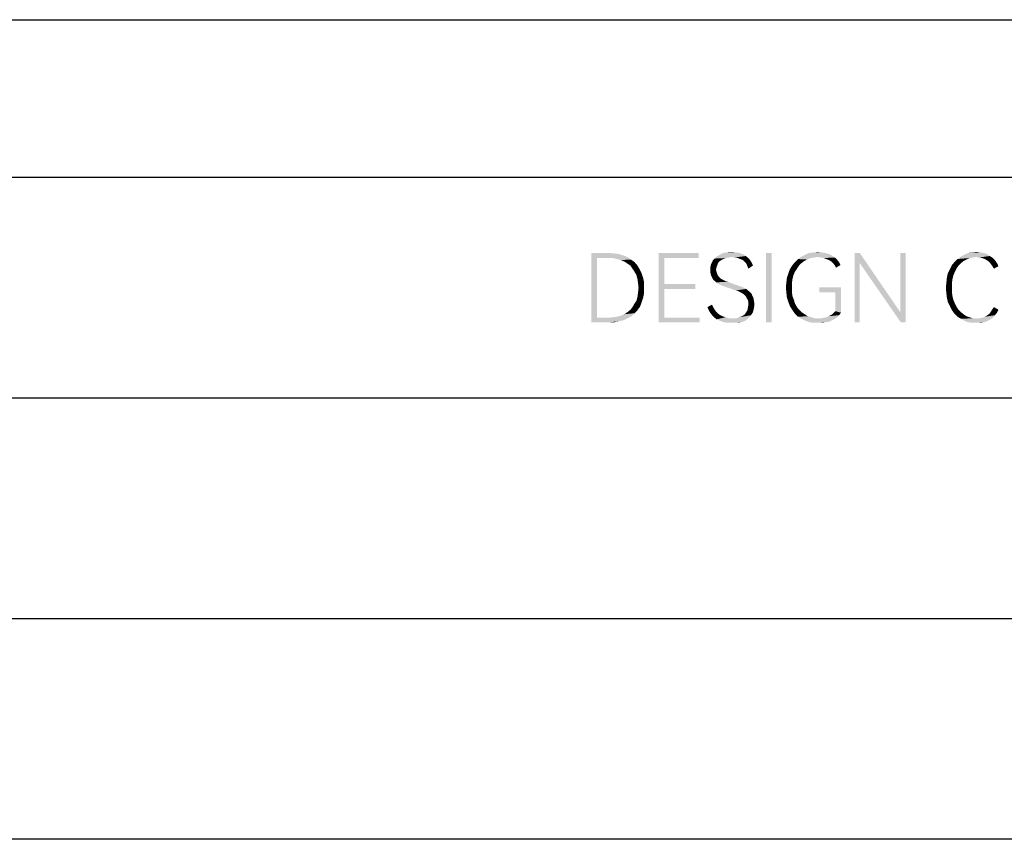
# Model space of a CAD drawing. Header units: millimetres. Extents: x 0 to 297, y 0 to 210.
# Tile 79 of 84: x 172 to 203, y 184 to 210. Entities that reach past the tile are written whole.
import ezdxf

# ---------------------------------------------------------------- set-up
doc = ezdxf.new("R2010")
doc.units = ezdxf.units.MM
doc.header["$LTSCALE"] = 16.335
doc.layers.get('0').update_dxf_attribs({"linetype": 'CONTINUOUS'})

msp = doc.modelspace()

# ---------------------------------------------------------------- linework, layer by layer
at = {"color": 7, "linetype": 'CONTINUOUS'}
msp.add_line((0, 210), (297, 210), dxfattribs=at)
at = {"color": 7, "linetype": 'CONTINUOUS', "true_color": 0x00bfff}
for p, q in [((5, 205), (292, 205)), ((121, 198), (292, 198)), ((121, 191), (292, 191)), ((292, 184), (121, 184))]:
    msp.add_line(p, q, dxfattribs=at)
for points in [[(190.371, 202.6), (190.933, 202.6), (190.548, 202.439)], [(190.548, 202.439), (190.371, 200.4), (190.371, 202.6)], [(190.548, 202.439), (190.548, 200.545), (190.371, 200.4)], [(190.933, 202.6), (191.094, 202.584), (190.548, 202.439)], [(191.094, 202.584), (191.238, 202.568), (190.548, 202.439)], [(191.238, 202.568), (191.383, 202.52), (190.548, 202.439)], [(191.383, 202.52), (191.511, 202.472), (190.548, 202.439)], [(190.917, 202.439), (190.548, 202.439), (191.511, 202.472)], [(191.046, 202.439), (190.917, 202.439), (191.511, 202.472)], [(191.174, 202.407), (191.046, 202.439), (191.511, 202.472)], [(191.174, 202.407), (191.511, 202.472), (191.624, 202.391)], [(191.624, 202.391), (191.303, 202.375), (191.174, 202.407)], [(191.415, 202.327), (191.303, 202.375), (191.624, 202.391)], [(191.415, 202.327), (191.624, 202.391), (191.736, 202.311)], [(192.507, 202.6), (193.776, 202.6), (192.684, 202.439)], [(192.684, 202.439), (192.507, 200.4), (192.507, 202.6)], [(192.684, 202.439), (192.684, 201.62), (192.507, 200.4)], [(192.684, 202.439), (193.776, 202.6), (193.776, 202.439)], [(194.546, 202.407), (194.225, 202.375), (194.273, 202.423)], [(194.225, 202.375), (194.546, 202.407), (194.466, 202.359)], [(194.819, 202.472), (194.273, 202.423), (194.338, 202.488)], [(194.819, 202.472), (194.723, 202.455), (194.273, 202.423)], [(194.723, 202.455), (194.627, 202.439), (194.273, 202.423)], [(194.273, 202.423), (194.627, 202.439), (194.546, 202.407)], [(195.269, 202.504), (194.338, 202.488), (194.402, 202.52)], [(194.819, 202.472), (194.338, 202.488), (195.269, 202.504)], [(195.189, 202.552), (194.402, 202.52), (194.482, 202.568)], [(194.402, 202.52), (195.189, 202.552), (195.269, 202.504)], [(195.076, 202.6), (194.482, 202.568), (194.562, 202.6)], [(194.482, 202.568), (195.076, 202.6), (195.189, 202.552)], [(194.964, 202.616), (194.562, 202.6), (194.643, 202.616)], [(194.562, 202.6), (194.964, 202.616), (195.076, 202.6)], [(194.835, 202.632), (194.643, 202.616), (194.739, 202.632)], [(194.643, 202.616), (194.835, 202.632), (194.964, 202.616)], [(194.916, 202.455), (194.819, 202.472), (195.269, 202.504)], [(195.012, 202.439), (194.916, 202.455), (195.269, 202.504)], [(195.012, 202.439), (195.269, 202.504), (195.349, 202.439)], [(195.349, 202.439), (195.092, 202.407), (195.012, 202.439)], [(195.173, 202.375), (195.092, 202.407), (195.349, 202.439)], [(195.173, 202.375), (195.349, 202.439), (195.414, 202.359)], [(196.088, 202.6), (195.911, 200.4), (195.911, 202.6)], [(195.911, 200.4), (196.088, 202.6), (196.088, 200.4)], [(197.212, 202.391), (196.827, 202.311), (196.923, 202.407)], [(197.212, 202.391), (197.116, 202.343), (196.827, 202.311)], [(197.549, 202.472), (196.923, 202.407), (197.035, 202.488)], [(197.549, 202.472), (197.437, 202.455), (196.923, 202.407)], [(197.437, 202.455), (197.324, 202.439), (196.923, 202.407)], [(196.923, 202.407), (197.324, 202.439), (197.212, 202.391)], [(197.999, 202.52), (197.035, 202.488), (197.164, 202.552)], [(197.549, 202.472), (197.035, 202.488), (197.999, 202.52)], [(197.79, 202.6), (197.903, 202.568), (197.164, 202.552)], [(197.79, 202.6), (197.164, 202.552), (197.276, 202.6)], [(197.164, 202.552), (197.903, 202.568), (197.999, 202.52)], [(197.678, 202.616), (197.276, 202.6), (197.421, 202.616)], [(197.276, 202.6), (197.678, 202.616), (197.79, 202.6)], [(197.421, 202.616), (197.549, 202.632), (197.678, 202.616)], [(197.646, 202.455), (197.549, 202.472), (197.999, 202.52)], [(197.646, 202.455), (197.999, 202.52), (198.095, 202.455)], [(198.095, 202.455), (197.742, 202.439), (197.646, 202.455)], [(197.822, 202.407), (197.742, 202.439), (198.095, 202.455)], [(197.822, 202.407), (198.095, 202.455), (198.159, 202.391)], [(198.159, 202.391), (197.903, 202.375), (197.822, 202.407)], [(197.983, 202.327), (197.903, 202.375), (198.159, 202.391)], [(197.983, 202.327), (198.159, 202.391), (198.224, 202.311)], [(198.882, 202.6), (198.882, 202.279), (198.722, 200.4)], [(198.882, 202.6), (198.722, 200.4), (198.722, 202.6)], [(198.882, 202.279), (198.882, 202.6), (200.167, 200.721)], [(200.343, 202.6), (200.167, 200.721), (200.167, 202.6)], [(200.183, 200.4), (200.167, 200.721), (200.343, 202.6)], [(200.183, 200.4), (200.343, 202.6), (200.343, 200.4)], [(202.27, 202.391), (201.885, 202.311), (201.981, 202.407)], [(202.27, 202.391), (202.174, 202.343), (201.885, 202.311)], [(202.576, 202.472), (201.981, 202.407), (202.094, 202.488)], [(202.576, 202.472), (202.463, 202.455), (201.981, 202.407)], [(202.463, 202.455), (202.367, 202.439), (201.981, 202.407)], [(201.981, 202.407), (202.367, 202.439), (202.27, 202.391)], [(203.009, 202.504), (202.094, 202.488), (202.206, 202.552)], [(202.576, 202.472), (202.094, 202.488), (203.009, 202.504)], [(202.816, 202.6), (202.913, 202.568), (202.206, 202.552)], [(202.816, 202.6), (202.206, 202.552), (202.319, 202.6)], [(202.206, 202.552), (202.913, 202.568), (203.009, 202.504)], [(202.704, 202.616), (202.319, 202.6), (202.447, 202.616)], [(202.319, 202.6), (202.704, 202.616), (202.816, 202.6)], [(202.447, 202.616), (202.576, 202.632), (202.704, 202.616)], [(202.672, 202.455), (202.576, 202.472), (203.009, 202.504)], [(202.768, 202.439), (202.672, 202.455), (203.009, 202.504)], [(202.768, 202.439), (203.009, 202.504), (203.105, 202.439)], [(203.105, 202.439), (202.849, 202.407), (202.768, 202.439)], [(202.849, 202.407), (203.105, 202.439), (203.17, 202.375)], [(203.17, 202.375), (202.929, 202.359), (202.849, 202.407)], [(191.736, 202.311), (191.511, 202.263), (191.415, 202.327)], [(191.608, 202.199), (191.511, 202.263), (191.736, 202.311)], [(191.608, 202.199), (191.736, 202.311), (191.832, 202.199)], [(191.832, 202.199), (191.672, 202.102), (191.608, 202.199)], [(191.672, 202.102), (191.832, 202.199), (191.897, 202.086)], [(191.897, 202.086), (191.736, 202.006), (191.672, 202.102)], [(191.736, 202.006), (191.897, 202.086), (191.961, 201.958)], [(194.37, 202.231), (194.145, 202.15), (194.161, 202.231)], [(194.145, 202.15), (194.37, 202.231), (194.338, 202.15)], [(194.338, 202.15), (194.322, 202.07), (194.145, 202.054)], [(194.338, 202.15), (194.145, 202.054), (194.145, 202.15)], [(194.161, 202.231), (194.193, 202.295), (194.402, 202.311)], [(194.161, 202.231), (194.402, 202.311), (194.37, 202.231)], [(194.466, 202.359), (194.193, 202.295), (194.225, 202.375)], [(194.466, 202.359), (194.402, 202.311), (194.193, 202.295)], [(195.414, 202.359), (195.237, 202.311), (195.173, 202.375)], [(195.237, 202.311), (195.414, 202.359), (195.462, 202.279)], [(195.462, 202.279), (195.285, 202.263), (195.237, 202.311)], [(195.285, 202.263), (195.462, 202.279), (195.494, 202.199)], [(195.494, 202.199), (195.317, 202.182), (195.285, 202.263)], [(195.317, 202.182), (195.494, 202.199), (195.349, 202.102)], [(196.827, 202.006), (196.618, 201.958), (196.666, 202.086)], [(196.955, 202.199), (196.666, 202.086), (196.746, 202.215)], [(196.955, 202.199), (196.891, 202.102), (196.666, 202.086)], [(196.666, 202.086), (196.891, 202.102), (196.827, 202.006)], [(197.035, 202.279), (196.746, 202.215), (196.827, 202.311)], [(196.746, 202.215), (197.035, 202.279), (196.955, 202.199)], [(196.827, 202.311), (197.116, 202.343), (197.035, 202.279)], [(198.224, 202.311), (198.047, 202.263), (197.983, 202.327)], [(198.047, 202.263), (198.224, 202.311), (198.272, 202.215)], [(198.272, 202.215), (198.095, 202.199), (198.047, 202.263)], [(198.095, 202.199), (198.272, 202.215), (198.127, 202.134)], [(198.722, 200.4), (198.882, 202.279), (198.882, 200.4)], [(200.167, 200.721), (200.183, 200.4), (198.882, 202.279)], [(201.901, 202.006), (201.676, 201.958), (201.741, 202.086)], [(202.014, 202.199), (201.741, 202.086), (201.805, 202.215)], [(202.014, 202.199), (201.949, 202.102), (201.741, 202.086)], [(201.741, 202.086), (201.949, 202.102), (201.901, 202.006)], [(202.094, 202.279), (201.805, 202.215), (201.885, 202.311)], [(201.805, 202.215), (202.094, 202.279), (202.014, 202.199)], [(201.885, 202.311), (202.174, 202.343), (202.094, 202.279)], [(202.993, 202.311), (202.929, 202.359), (203.17, 202.375)], [(202.993, 202.311), (203.17, 202.375), (203.234, 202.279)], [(203.234, 202.279), (203.041, 202.247), (202.993, 202.311)], [(203.089, 202.182), (203.041, 202.247), (203.234, 202.279)], [(203.089, 202.182), (203.234, 202.279), (203.282, 202.182)], [(203.282, 202.182), (203.138, 202.102), (203.089, 202.182)], [(191.961, 201.958), (191.8, 201.893), (191.736, 202.006)], [(191.8, 201.893), (191.961, 201.958), (192.009, 201.813)], [(192.009, 201.813), (191.832, 201.765), (191.8, 201.893)], [(191.832, 201.765), (192.009, 201.813), (192.041, 201.669)], [(192.041, 201.669), (191.849, 201.636), (191.832, 201.765)], [(194.145, 202.054), (194.322, 202.07), (194.338, 202.006)], [(194.338, 202.006), (194.145, 201.974), (194.145, 202.054)], [(194.145, 201.974), (194.338, 202.006), (194.354, 201.958)], [(194.354, 201.958), (194.161, 201.893), (194.145, 201.974)], [(194.354, 201.958), (194.37, 201.909), (194.161, 201.893)], [(194.161, 201.893), (194.37, 201.909), (194.402, 201.861)], [(194.402, 201.861), (194.193, 201.829), (194.161, 201.893)], [(194.193, 201.829), (194.402, 201.861), (194.482, 201.781)], [(194.482, 201.781), (194.225, 201.765), (194.193, 201.829)], [(194.225, 201.765), (194.482, 201.781), (194.578, 201.733)], [(194.578, 201.733), (194.273, 201.717), (194.225, 201.765)], [(196.746, 201.765), (196.554, 201.669), (196.57, 201.813)], [(196.554, 201.669), (196.746, 201.765), (196.73, 201.636)], [(196.778, 201.893), (196.57, 201.813), (196.618, 201.958)], [(196.57, 201.813), (196.778, 201.893), (196.746, 201.765)], [(196.618, 201.958), (196.827, 202.006), (196.778, 201.893)], [(201.821, 201.765), (201.628, 201.653), (201.644, 201.813)], [(201.628, 201.653), (201.821, 201.765), (201.805, 201.636)], [(201.853, 201.893), (201.644, 201.813), (201.676, 201.958)], [(201.644, 201.813), (201.853, 201.893), (201.821, 201.765)], [(201.676, 201.958), (201.901, 202.006), (201.853, 201.893)], [(191.865, 201.492), (191.849, 201.636), (192.041, 201.669)], [(192.041, 201.492), (191.849, 201.347), (191.865, 201.492)], [(191.849, 201.347), (192.041, 201.492), (192.041, 201.331)], [(191.865, 201.492), (192.041, 201.669), (192.041, 201.492)], [(192.684, 201.62), (192.684, 201.46), (192.507, 200.4)], [(192.684, 201.46), (192.684, 200.545), (192.507, 200.4)], [(192.684, 201.46), (193.663, 201.62), (193.663, 201.46)], [(192.684, 201.62), (193.663, 201.62), (192.684, 201.46)], [(194.273, 201.717), (194.578, 201.733), (194.627, 201.701)], [(194.627, 201.701), (194.322, 201.669), (194.273, 201.717)], [(194.627, 201.701), (194.707, 201.685), (194.322, 201.669)], [(194.322, 201.669), (194.707, 201.685), (194.771, 201.653)], [(194.771, 201.653), (194.37, 201.636), (194.322, 201.669)], [(194.37, 201.636), (194.771, 201.653), (194.868, 201.62)], [(194.868, 201.62), (194.434, 201.604), (194.37, 201.636)], [(194.434, 201.604), (194.868, 201.62), (194.964, 201.588)], [(194.964, 201.588), (194.498, 201.572), (194.434, 201.604)], [(194.498, 201.572), (194.964, 201.588), (195.06, 201.556)], [(195.06, 201.556), (194.578, 201.54), (194.498, 201.572)], [(194.578, 201.54), (195.06, 201.556), (195.141, 201.524)], [(195.141, 201.524), (194.659, 201.508), (194.578, 201.54)], [(194.659, 201.508), (195.141, 201.524), (195.221, 201.492)], [(195.221, 201.492), (194.771, 201.476), (194.659, 201.508)], [(194.771, 201.476), (195.221, 201.492), (195.285, 201.46)], [(195.285, 201.46), (194.851, 201.444), (194.771, 201.476)], [(194.948, 201.412), (194.851, 201.444), (195.285, 201.46)], [(194.948, 201.412), (195.285, 201.46), (195.333, 201.412)], [(196.73, 201.636), (196.538, 201.508), (196.554, 201.669)], [(196.538, 201.508), (196.73, 201.636), (196.73, 201.508)], [(196.73, 201.508), (196.554, 201.331), (196.538, 201.508)], [(196.73, 201.508), (196.73, 201.364), (196.554, 201.331)], [(198.288, 201.508), (197.597, 201.347), (197.597, 201.508)], [(198.111, 201.347), (197.597, 201.347), (198.288, 201.508)], [(198.111, 200.753), (198.111, 201.347), (198.288, 201.508)], [(198.111, 200.753), (198.288, 201.508), (198.288, 200.705)], [(201.805, 201.636), (201.612, 201.492), (201.628, 201.653)], [(201.612, 201.492), (201.805, 201.636), (201.805, 201.492)], [(201.805, 201.492), (201.628, 201.331), (201.612, 201.492)], [(201.805, 201.492), (201.805, 201.364), (201.628, 201.331)], [(192.009, 201.171), (191.8, 201.091), (191.832, 201.219)], [(191.8, 201.091), (192.009, 201.171), (191.961, 201.026)], [(192.041, 201.331), (191.832, 201.219), (191.849, 201.347)], [(191.832, 201.219), (192.041, 201.331), (192.009, 201.171)], [(195.333, 201.412), (195.012, 201.396), (194.948, 201.412)], [(195.076, 201.364), (195.012, 201.396), (195.333, 201.412)], [(195.076, 201.364), (195.333, 201.412), (195.397, 201.364)], [(195.397, 201.364), (195.189, 201.299), (195.076, 201.364)], [(195.397, 201.364), (195.446, 201.315), (195.189, 201.299)], [(195.189, 201.299), (195.446, 201.315), (195.478, 201.235)], [(195.478, 201.235), (195.269, 201.219), (195.189, 201.299)], [(195.269, 201.219), (195.478, 201.235), (195.51, 201.171)], [(195.51, 201.171), (195.301, 201.155), (195.269, 201.219)], [(195.333, 201.107), (195.301, 201.155), (195.51, 201.171)], [(195.333, 201.107), (195.51, 201.171), (195.526, 201.074)], [(196.554, 201.331), (196.73, 201.364), (196.746, 201.235)], [(196.746, 201.235), (196.57, 201.187), (196.554, 201.331)], [(196.57, 201.187), (196.746, 201.235), (196.795, 201.107)], [(196.795, 201.107), (196.618, 201.042), (196.57, 201.187)], [(201.628, 201.331), (201.805, 201.364), (201.821, 201.235)], [(201.821, 201.235), (201.644, 201.187), (201.628, 201.331)], [(201.644, 201.187), (201.821, 201.235), (201.853, 201.107)], [(201.853, 201.107), (201.676, 201.042), (201.644, 201.187)], [(191.608, 200.801), (191.672, 200.882), (191.913, 200.898)], [(191.608, 200.801), (191.913, 200.898), (191.832, 200.785)], [(191.913, 200.898), (191.672, 200.882), (191.736, 200.994)], [(191.961, 201.026), (191.736, 200.994), (191.8, 201.091)], [(191.736, 200.994), (191.961, 201.026), (191.913, 200.898)], [(194.049, 200.882), (194.193, 200.962), (194.241, 200.866)], [(194.241, 200.866), (194.097, 200.769), (194.049, 200.882)], [(194.241, 200.866), (194.289, 200.785), (194.097, 200.769)], [(195.526, 200.85), (195.317, 200.785), (195.333, 200.866)], [(195.317, 200.785), (195.526, 200.85), (195.494, 200.721)], [(195.526, 201.074), (195.349, 201.042), (195.333, 201.107)], [(195.333, 200.866), (195.349, 200.962), (195.542, 200.978)], [(195.333, 200.866), (195.542, 200.978), (195.526, 200.85)], [(195.349, 201.042), (195.526, 201.074), (195.542, 200.978)], [(195.542, 200.978), (195.349, 200.962), (195.349, 201.042)], [(196.618, 201.042), (196.795, 201.107), (196.827, 200.994)], [(196.827, 200.994), (196.666, 200.914), (196.618, 201.042)], [(196.666, 200.914), (196.827, 200.994), (196.891, 200.882)], [(196.891, 200.882), (196.746, 200.785), (196.666, 200.914)], [(196.891, 200.882), (196.955, 200.801), (196.746, 200.785)], [(201.676, 201.042), (201.853, 201.107), (201.901, 200.994)], [(201.901, 200.994), (201.741, 200.914), (201.676, 201.042)], [(201.741, 200.914), (201.901, 200.994), (201.949, 200.898)], [(201.949, 200.898), (201.805, 200.785), (201.741, 200.914)], [(201.949, 200.898), (202.014, 200.801), (201.805, 200.785)], [(203.089, 200.818), (203.138, 200.882), (203.282, 200.801)], [(190.917, 200.545), (191.511, 200.528), (190.371, 200.4)], [(190.548, 200.545), (190.917, 200.545), (190.371, 200.4)], [(191.511, 200.528), (191.383, 200.464), (190.371, 200.4)], [(190.917, 200.545), (191.046, 200.561), (191.64, 200.593)], [(190.917, 200.545), (191.64, 200.593), (191.511, 200.528)], [(191.046, 200.561), (191.174, 200.577), (191.64, 200.593)], [(191.64, 200.593), (191.174, 200.577), (191.303, 200.609)], [(191.303, 200.609), (191.415, 200.657), (191.736, 200.689)], [(191.303, 200.609), (191.736, 200.689), (191.64, 200.593)], [(191.736, 200.689), (191.415, 200.657), (191.511, 200.721)], [(191.832, 200.785), (191.511, 200.721), (191.608, 200.801)], [(191.511, 200.721), (191.832, 200.785), (191.736, 200.689)], [(192.684, 200.545), (193.808, 200.545), (192.507, 200.4)], [(192.507, 200.4), (193.808, 200.545), (193.808, 200.4)], [(194.097, 200.769), (194.289, 200.785), (194.354, 200.705)], [(194.354, 200.705), (194.161, 200.673), (194.097, 200.769)], [(194.161, 200.673), (194.354, 200.705), (194.434, 200.641)], [(194.434, 200.641), (194.241, 200.577), (194.161, 200.673)], [(194.434, 200.641), (194.53, 200.593), (194.241, 200.577)], [(194.241, 200.577), (194.53, 200.593), (194.627, 200.561)], [(194.627, 200.561), (194.338, 200.496), (194.241, 200.577)], [(194.627, 200.561), (194.739, 200.528), (194.338, 200.496)], [(194.964, 200.528), (195.349, 200.528), (194.338, 200.496)], [(194.851, 200.528), (194.964, 200.528), (194.338, 200.496)], [(194.739, 200.528), (194.851, 200.528), (194.338, 200.496)], [(194.45, 200.448), (194.338, 200.496), (195.349, 200.528)], [(194.45, 200.448), (195.349, 200.528), (195.253, 200.448)], [(194.964, 200.528), (195.06, 200.561), (195.43, 200.625)], [(194.964, 200.528), (195.43, 200.625), (195.349, 200.528)], [(195.06, 200.561), (195.141, 200.593), (195.43, 200.625)], [(195.43, 200.625), (195.141, 200.593), (195.221, 200.641)], [(195.221, 200.641), (195.269, 200.705), (195.494, 200.721)], [(195.221, 200.641), (195.494, 200.721), (195.43, 200.625)], [(195.494, 200.721), (195.269, 200.705), (195.317, 200.785)], [(196.746, 200.785), (196.955, 200.801), (197.035, 200.721)], [(197.035, 200.721), (196.827, 200.673), (196.746, 200.785)], [(196.827, 200.673), (197.035, 200.721), (197.132, 200.657)], [(197.132, 200.657), (196.923, 200.577), (196.827, 200.673)], [(197.132, 200.657), (197.228, 200.593), (196.923, 200.577)], [(196.923, 200.577), (197.228, 200.593), (197.341, 200.561)], [(197.341, 200.561), (197.035, 200.512), (196.923, 200.577)], [(197.341, 200.561), (197.453, 200.528), (197.035, 200.512)], [(197.581, 200.528), (197.662, 200.528), (197.035, 200.512)], [(197.453, 200.528), (197.581, 200.528), (197.035, 200.512)], [(198.095, 200.512), (197.035, 200.512), (197.662, 200.528)], [(198.095, 200.512), (197.164, 200.448), (197.035, 200.512)], [(198.095, 200.512), (197.999, 200.464), (197.164, 200.448)], [(197.662, 200.528), (197.742, 200.545), (198.159, 200.561)], [(197.662, 200.528), (198.159, 200.561), (198.095, 200.512)], [(198.159, 200.561), (197.742, 200.545), (197.822, 200.561)], [(197.822, 200.561), (197.886, 200.593), (198.224, 200.625)], [(197.822, 200.561), (198.224, 200.625), (198.159, 200.561)], [(198.224, 200.625), (197.886, 200.593), (197.951, 200.625)], [(197.951, 200.625), (198.015, 200.657), (198.288, 200.705)], [(197.951, 200.625), (198.288, 200.705), (198.224, 200.625)], [(198.288, 200.705), (198.015, 200.657), (198.063, 200.705)], [(198.288, 200.705), (198.063, 200.705), (198.111, 200.753)], [(201.805, 200.785), (202.014, 200.801), (202.094, 200.721)], [(202.094, 200.721), (201.885, 200.673), (201.805, 200.785)], [(201.885, 200.673), (202.094, 200.721), (202.174, 200.657)], [(202.174, 200.657), (201.981, 200.577), (201.885, 200.673)], [(202.174, 200.657), (202.27, 200.593), (201.981, 200.577)], [(201.981, 200.577), (202.27, 200.593), (202.367, 200.561)], [(202.367, 200.561), (202.094, 200.512), (201.981, 200.577)], [(202.367, 200.561), (202.463, 200.528), (202.094, 200.512)], [(202.576, 200.528), (202.672, 200.528), (202.094, 200.512)], [(202.463, 200.528), (202.576, 200.528), (202.094, 200.512)], [(203.009, 200.48), (202.094, 200.512), (202.672, 200.528)], [(203.009, 200.48), (202.206, 200.448), (202.094, 200.512)], [(203.105, 200.545), (202.672, 200.528), (202.768, 200.545)], [(202.672, 200.528), (203.105, 200.545), (203.009, 200.48)], [(202.768, 200.545), (202.849, 200.577), (203.17, 200.625)], [(202.768, 200.545), (203.17, 200.625), (203.105, 200.545)], [(203.17, 200.625), (202.849, 200.577), (202.929, 200.625)], [(202.929, 200.625), (202.993, 200.673), (203.234, 200.705)], [(202.929, 200.625), (203.234, 200.705), (203.17, 200.625)], [(203.234, 200.705), (202.993, 200.673), (203.041, 200.737)], [(203.282, 200.801), (203.041, 200.737), (203.089, 200.818)], [(203.041, 200.737), (203.282, 200.801), (203.234, 200.705)], [(191.383, 200.464), (191.238, 200.432), (190.371, 200.4)], [(190.933, 200.4), (190.371, 200.4), (191.238, 200.432)], [(190.933, 200.4), (191.238, 200.432), (191.094, 200.4)], [(195.253, 200.448), (194.578, 200.4), (194.45, 200.448)], [(194.578, 200.4), (195.253, 200.448), (195.124, 200.4)], [(195.124, 200.4), (194.707, 200.384), (194.578, 200.4)], [(194.851, 200.384), (194.707, 200.384), (195.124, 200.4)], [(194.851, 200.384), (195.124, 200.4), (194.996, 200.384)], [(197.164, 200.448), (197.999, 200.464), (197.903, 200.416)], [(197.903, 200.416), (197.292, 200.4), (197.164, 200.448)], [(197.292, 200.4), (197.903, 200.416), (197.79, 200.4)], [(197.79, 200.4), (197.421, 200.384), (197.292, 200.4)], [(197.565, 200.384), (197.421, 200.384), (197.79, 200.4)], [(197.565, 200.384), (197.79, 200.4), (197.678, 200.384)], [(202.206, 200.448), (203.009, 200.48), (202.913, 200.432)], [(202.913, 200.432), (202.319, 200.4), (202.206, 200.448)], [(202.319, 200.4), (202.913, 200.432), (202.816, 200.4)], [(202.816, 200.4), (202.447, 200.384), (202.319, 200.4)], [(202.576, 200.384), (202.447, 200.384), (202.816, 200.4)], [(202.576, 200.384), (202.816, 200.4), (202.704, 200.384)]]:
    msp.add_solid(points, dxfattribs=at)

doc.saveas('drawing.dxf')
